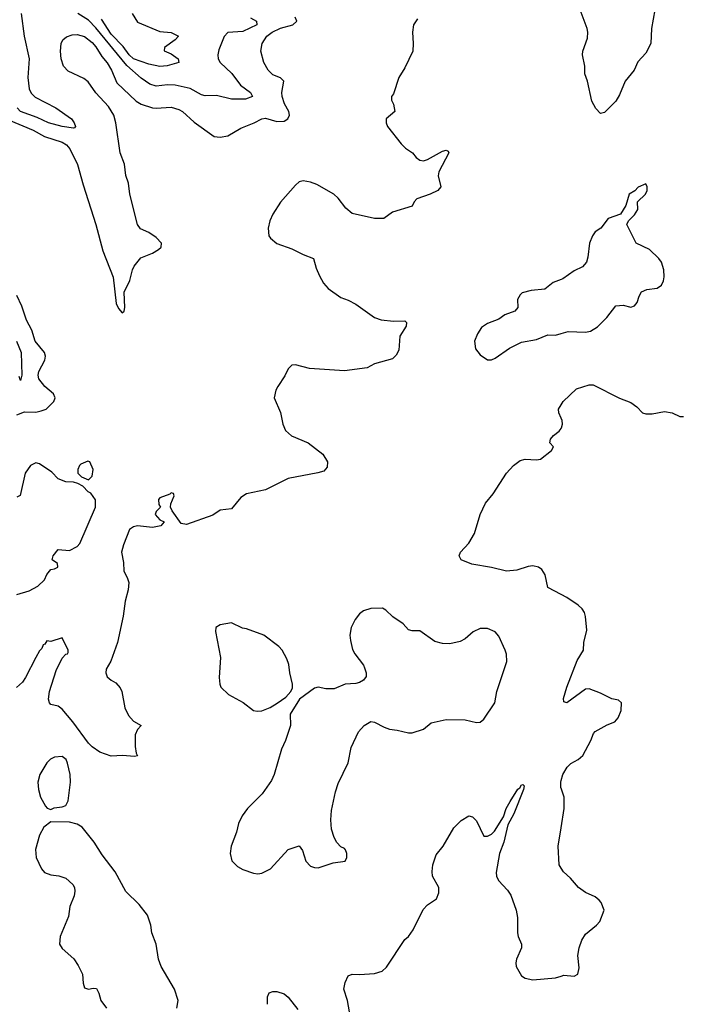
# Model space of a CAD drawing. Header units: inches. Extents: x 2134017 to 2292458, y 756222 to 916513.
# Tile 166 of 256: x 2157125 to 2160639, y 853650 to 858877. Entities that reach past the tile are written whole.
import ezdxf

# ---------------------------------------------------------------- set-up
doc = ezdxf.new("R2010")
doc.units = ezdxf.units.IN
doc.header["$MEASUREMENT"] = 0
doc.layers.add('C1855', color=7, linetype='Continuous')
doc.layers.add('C1865', color=7, linetype='Continuous')

msp = doc.modelspace()

# ---------------------------------------------------------------- linework, layer by layer
at = {"layer": 'C1855', "color": 5}
for points, elevation in [([(2157133.6, 858910), (2157148.7, 858790), (2157175, 858670), (2157168.1, 858570), (2157175.3, 858510), (2157186.2, 858486.2), (2157206.4, 858466.4), (2157317.1, 858410), (2157399.3, 858350), (2157414.4, 858330), (2157420.7, 858310), (2157416.4, 858303.6), (2157410, 858300.9), (2157350.1, 858309.9), (2157278.4, 858330), (2157218.5, 858358.5), (2157130, 858390.5), (2157111.2, 858410)], 360), ([(2158350, 858887.3), (2158382, 858870), (2158384.4, 858850), (2158310, 858815.2), (2158230, 858809.6), (2158211.4, 858788.6), (2158182.2, 858717.8), (2158176.5, 858690), (2158179.6, 858670), (2158189.1, 858650), (2158251.8, 858591.8), (2158297.7, 858530), (2158350.2, 858490), (2158361.7, 858470), (2158325, 858455), (2158250, 858454.9), (2158170, 858474), (2158110, 858472.7), (2158090, 858478.7), (2158030, 858512.6), (2157950, 858529.9), (2157910, 858530.9), (2157850, 858524.8), (2157815.4, 858535.4), (2157770, 858566.4), (2157694, 858634), (2157530, 858833), (2157490, 858873.9), (2157434.6, 858910)], 360), ([(2157722, 858910), (2157750, 858863.6), (2157870, 858814.3), (2157929.3, 858809.3), (2157968.2, 858790), (2157950.4, 858770), (2157894.3, 858730), (2157892.5, 858712.5), (2157930, 858696), (2157965.8, 858670), (2157970.5, 858650), (2157908.3, 858631.7), (2157870, 858628.3), (2157810, 858640.1), (2157730, 858668.5), (2157705.5, 858690), (2157674.5, 858734.5), (2157610, 858800.4), (2157560.1, 858880.1)], 340), ([(2157065.7, 858345.7), (2157196.2, 858290), (2157257.5, 858257.5), (2157350, 858227.7), (2157372.8, 858212.8), (2157391.7, 858191.7), (2157431.4, 858108.6), (2157461.2, 858001.2), (2157529.9, 857790), (2157566.3, 857650), (2157621.5, 857510), (2157638, 857370), (2157650, 857344.7), (2157670, 857320.7), (2157679.3, 857330), (2157682.7, 857350), (2157679.6, 857430), (2157710, 857492), (2157723.8, 857550), (2157732.2, 857567.8), (2157767.8, 857612.2), (2157830, 857638), (2157862.7, 857657.3), (2157876, 857670), (2157877.3, 857690), (2157850, 857721.3), (2157810, 857748), (2157767.3, 857767.3), (2157750.3, 857790), (2157710.2, 857950), (2157702.7, 858010), (2157689.2, 858050.8), (2157682.4, 858110), (2157658.6, 858170), (2157635.5, 858330), (2157624.7, 858370), (2157596.6, 858416.6), (2157530, 858488.9), (2157488, 858548), (2157465.6, 858565.6), (2157383.1, 858603.1), (2157357.6, 858630), (2157345.2, 858670), (2157341.6, 858710), (2157344.4, 858750), (2157354.9, 858770), (2157374.1, 858785.9), (2157404.1, 858795.9), (2157430, 858798.1), (2157470, 858787.5), (2157510, 858755.6), (2157530, 858733.2), (2157561.7, 858681.7), (2157590, 858647.2), (2157612.5, 858610), (2157641.5, 858541.5), (2157744.3, 858444.3), (2157770, 858429), (2157830, 858409.8), (2157850, 858407.2), (2157930, 858412.7), (2157970, 858400.3), (2157989.8, 858389.8), (2158052.2, 858332.2), (2158157.1, 858257.1), (2158190, 858252.9), (2158230, 858260.5), (2158298.6, 858301.4), (2158370, 858329.8), (2158410, 858351.4), (2158430, 858354.7), (2158490, 858337.3), (2158530, 858338.3), (2158549.3, 858350), (2158558.2, 858370), (2158554.2, 858390), (2158531.9, 858430), (2158519.7, 858470), (2158517.5, 858490), (2158527.2, 858550), (2158510, 858568.7), (2158470, 858584.6), (2158444.6, 858610), (2158421.3, 858650), (2158404.7, 858710), (2158411.8, 858750), (2158437.7, 858790), (2158465.3, 858810), (2158510, 858831.7), (2158575.6, 858850), (2158597.6, 858870), (2158588.6, 858890)], 380), ([(2159237.6, 858882.4), (2159216.1, 858850), (2159211.1, 858810), (2159215.2, 858750), (2159212, 858710), (2159170, 858622), (2159137.7, 858570), (2159110, 858484), (2159098.8, 858470), (2159098.8, 858450), (2159110.8, 858429.2), (2159118, 858390), (2159071.3, 858350), (2159071, 858330), (2159078.8, 858310), (2159150, 858218), (2159174.4, 858194.4), (2159211.3, 858170), (2159230, 858144.7), (2159250, 858131), (2159270, 858127.7), (2159290, 858134), (2159370, 858178.8), (2159390, 858184.7), (2159399.8, 858179.8), (2159404.7, 858170), (2159350.8, 858070), (2159347.9, 858047.9), (2159361, 857990), (2159346, 857970), (2159304.7, 857950), (2159234.4, 857925.6), (2159219.1, 857910), (2159210, 857887), (2159105.5, 857854.5), (2159058, 857822), (2159010, 857821.3), (2158890, 857848.2), (2158856.3, 857876.3), (2158816.3, 857930), (2158793.6, 857950), (2158703, 858003), (2158670, 858015.4), (2158630, 858022), (2158610, 858016.3), (2158590, 857998), (2158510, 857907.7), (2158470, 857844.7), (2158453.6, 857810), (2158444.2, 857770), (2158448.4, 857730), (2158456.9, 857716.9), (2158490, 857688.7), (2158570, 857660.4), (2158630, 857630.4), (2158686, 857610), (2158698.8, 857558.8), (2158716.7, 857516.7), (2158737.5, 857477.5), (2158762.8, 857450), (2158830, 857401.6), (2158870, 857388.7), (2158910, 857367), (2159010, 857295.3), (2159043.8, 857283.8), (2159110, 857275.8), (2159170, 857278.8), (2159178.8, 857270), (2159178, 857250), (2159143.8, 857196.2), (2159138, 857122), (2159124.4, 857095.6), (2159104.1, 857075.9), (2159010, 857049.3), (2158970.4, 857029.6), (2158850, 857013.3), (2158664.9, 857024.9), (2158590, 857044), (2158570, 857043), (2158550, 857022.9), (2158532.9, 856987.1), (2158495.8, 856930), (2158484.9, 856910), (2158477.1, 856870), (2158510, 856791), (2158522.4, 856730), (2158535.8, 856695.8), (2158568.2, 856668.2), (2158656.5, 856630), (2158734.4, 856570), (2158759.5, 856530), (2158757.7, 856502.3), (2158739.4, 856480.6), (2158709.1, 856470.9), (2158550, 856441.4), (2158430, 856381.1), (2158330, 856359.8), (2158298.8, 856341.2), (2158250, 856281.2), (2158190, 856273.2), (2158150, 856247), (2158010, 856197), (2157983.3, 856203.3), (2157935.3, 856270), (2157926, 856290), (2157927.3, 856307.3), (2157946, 856350), (2157942, 856362), (2157930, 856366), (2157922, 856358), (2157870, 856338), (2157862, 856330), (2157863.6, 856303.6), (2157872, 856290), (2157850, 856266), (2157844.7, 856250), (2157870, 856222), (2157891.6, 856211.6), (2157874, 856190), (2157830, 856180.9), (2157750, 856189.6), (2157730, 856184.5), (2157707.7, 856170), (2157675.5, 856090), (2157664.9, 856050), (2157675.9, 855995.9), (2157677.3, 855950), (2157696.2, 855916.2), (2157703.7, 855890), (2157701.1, 855850), (2157685.3, 855790), (2157674.4, 855710), (2157644, 855570), (2157608.6, 855471.4), (2157584.9, 855430), (2157582, 855410), (2157588.7, 855388.7), (2157610.4, 855370), (2157636.1, 855356.1), (2157658.8, 855330), (2157667.6, 855310), (2157683.8, 855223.8), (2157702.5, 855182.5), (2157730, 855153.4), (2157770.5, 855130.5), (2157750, 855109.2), (2157738.7, 855081.3), (2157738.4, 855018.4), (2157742.8, 854982.8), (2157750.6, 854969.4), (2157734.8, 854965.2), (2157671.6, 854971.6), (2157610, 854967.4), (2157550, 854987.7), (2157510, 855016.4), (2157490, 855036.9), (2157407.2, 855150), (2157350, 855216.8), (2157330, 855231.9), (2157290, 855242.3), (2157282.7, 855250), (2157277.8, 855270), (2157282.8, 855310), (2157318.2, 855421.8), (2157350, 855488.2), (2157370, 855508.4), (2157378, 855510), (2157382, 855518), (2157382.7, 855530), (2157350, 855595.3), (2157290, 855575.3), (2157270, 855579), (2157258, 855562), (2157250, 855558), (2157241.8, 855538.2), (2157230, 855527), (2157210, 855491.1), (2157155.6, 855384.4), (2157139.5, 855360.5), (2157107.3, 855332.7)], 420), ([(2160000, 857497.9), (2159958.8, 857481.2), (2159913, 857447), (2159840.9, 857439.1), (2159793.8, 857426.2), (2159782.9, 857417.1), (2159768.8, 857391.2), (2159770.3, 857349.7), (2159754.8, 857330), (2159701, 857310), (2159670, 857287), (2159610, 857263.6), (2159577.7, 857242.3), (2159557, 857210), (2159539.5, 857170), (2159544.9, 857130), (2159570, 857098), (2159610, 857070.5), (2159630, 857072.2), (2159650, 857080.9), (2159726.5, 857133.5), (2159790, 857165.5), (2159870, 857178.6), (2159930, 857204.4), (2159970, 857202), (2160000, 857210.8)], 440), ([(2157110, 856778.5), (2157150, 856794.9), (2157210, 856793.9), (2157239.8, 856800.2), (2157264.9, 856810), (2157278.7, 856821.3), (2157306.2, 856850), (2157313.9, 856870), (2157303.8, 856890), (2157258.6, 856930), (2157227.2, 856970), (2157223, 856990), (2157226, 857010), (2157257.8, 857070), (2157262.2, 857090), (2157257.1, 857110), (2157207.6, 857170), (2157189.4, 857229.4), (2157161.7, 857281.7), (2157137.1, 857357.1), (2157110, 857413.7)], 380), ([(2157107.4, 857170), (2157133.2, 857110), (2157135.8, 856990), (2157130, 856960.9), (2157122.8, 856982.8)], 360), ([(2160000, 856762.1), (2159988.3, 856790), (2159986, 856810), (2160000, 856832.6)], 420), ([(2160000, 855825.6), (2159930, 855862.7), (2159915.1, 855930), (2159897.5, 855957.5), (2159879.5, 855970), (2159850, 855977.6), (2159825.1, 855974.9), (2159764.9, 855955.1), (2159710, 855948.7), (2159630, 855968.5), (2159525.9, 855985.9), (2159469.6, 856009.6), (2159459.3, 856030), (2159465.1, 856050), (2159510, 856098), (2159540.5, 856150), (2159570, 856251), (2159598.7, 856310), (2159639.4, 856360.6), (2159710, 856470.5), (2159747.6, 856510), (2159783.1, 856536.9), (2159810, 856543.6), (2159870, 856540.3), (2159890, 856544.9), (2159949, 856590), (2159959, 856610), (2159941.2, 856630), (2159943.7, 856650), (2159959.5, 856670), (2159990, 856693), (2160000, 856706.8)], 420), ([(2157110, 855826.4), (2157174.7, 855845.3), (2157220.7, 855870), (2157257, 855903), (2157270, 855931), (2157290, 855958), (2157310, 855961), (2157328, 855970), (2157326, 855990), (2157298, 856010), (2157302, 856030), (2157330, 856064.7), (2157390, 856058.4), (2157430, 856080.2), (2157444, 856096), (2157528.1, 856290), (2157527.7, 856327.7), (2157503.6, 856363.6), (2157489.4, 856370), (2157460.4, 856400.4), (2157434, 856414), (2157410, 856421.2), (2157370, 856424.5), (2157330, 856439.3), (2157295.6, 856475.6), (2157230, 856519.7), (2157210, 856525.4), (2157182.3, 856510), (2157153.6, 856470), (2157128.1, 856351.9), (2157110, 856342.9)], 420), ([(2160000, 854798.1), (2159999.5, 854799.5), (2159998, 854830), (2160000, 854837.5)], 420), ([(2158876.9, 853610), (2158866, 853670), (2158846, 853730), (2158853.6, 853766.4), (2158870, 853802), (2158890, 853810.8), (2158930, 853808), (2159010, 853813), (2159050, 853826), (2159073, 853847), (2159170, 853994.8), (2159189.5, 854010.5), (2159215.1, 854044.9), (2159267.1, 854152.9), (2159290, 854178), (2159338, 854210), (2159350, 854242), (2159351.6, 854270), (2159316.9, 854330), (2159314.9, 854354.9), (2159319.7, 854390), (2159336.6, 854443.4), (2159374.5, 854490), (2159430, 854586), (2159470, 854626), (2159510.6, 854650.6), (2159530, 854646), (2159550, 854624.7), (2159590, 854542.8), (2159610, 854542.4), (2159630, 854553.1), (2159646.9, 854570), (2159694.3, 854645.7), (2159709.1, 854690), (2159730, 854727.4), (2159770, 854791.9), (2159780.7, 854799.3), (2159790, 854816), (2159797, 854817), (2159804, 854810), (2159800.7, 854790), (2159750, 854661.7), (2159717.5, 854602.5), (2159695.7, 854510), (2159672.5, 854450), (2159655.6, 854350), (2159657.6, 854330), (2159667.6, 854307.6), (2159715.9, 854255.9), (2159732.4, 854230), (2159762, 854150), (2159768.7, 854110), (2159768.7, 854030), (2159772.2, 854010), (2159790.4, 853970), (2159790.4, 853950), (2159763.8, 853890), (2159759.3, 853870), (2159761.6, 853850), (2159790, 853800.7), (2159810, 853788), (2159850, 853780.5), (2159970, 853790.6), (2160000, 853800.1)], 420), ([(2157959.5, 853630), (2157967, 853670), (2157947, 853730), (2157876.2, 853850), (2157862.9, 853890), (2157849.6, 853969.6), (2157827, 854030), (2157820.9, 854070), (2157803.2, 854123.2), (2157760.2, 854180.2), (2157689.4, 854249.4), (2157632.5, 854352.5), (2157563.8, 854443.8), (2157520.7, 854510), (2157456.2, 854590), (2157430, 854605.6), (2157390, 854617.4), (2157290, 854618), (2157254, 854590), (2157230, 854548.7), (2157208.7, 854471.3), (2157212.7, 854430), (2157240.5, 854370), (2157257.3, 854350), (2157290, 854337.1), (2157332.5, 854332.5), (2157370, 854319.1), (2157406.6, 854286.6), (2157415.5, 854270), (2157418, 854250), (2157414.2, 854225.8), (2157390.5, 854170), (2157383.7, 854116.3), (2157340.5, 854010), (2157336, 853970), (2157350, 853946), (2157412.3, 853892.3), (2157436.1, 853856.1), (2157459.1, 853810), (2157461.6, 853761.6), (2157470, 853738), (2157490, 853731), (2157515.3, 853735.3), (2157533.2, 853733.2), (2157546, 853710), (2157556, 853670), (2157586.8, 853630)], 440), ([(2160000, 854372.7), (2159989.6, 854389.6), (2159984.2, 854490), (2160000, 854586.7)], 420), ([(2158440.9, 853650), (2158440.9, 853690), (2158449.7, 853710.3), (2158470, 853717.6), (2158490, 853718.7), (2158530, 853704.9), (2158550, 853688.2), (2158602.6, 853622.6)], 420)]:
    msp.add_lwpolyline(points, dxfattribs=dict(at, elevation=elevation))
for points, elevation in [([(2157486, 856534), (2157450, 856518), (2157442, 856510), (2157434, 856490), (2157434, 856470), (2157454, 856450), (2157490, 856434), (2157510, 856454), (2157515.3, 856490), (2157498, 856530)], 420), ([(2159052.3, 855752.3), (2158990, 855752), (2158950, 855738.4), (2158930, 855723.7), (2158906.8, 855693.2), (2158885.3, 855650), (2158878.4, 855610), (2158881.3, 855581.3), (2158892.8, 855532.8), (2158904, 855510), (2158951, 855450), (2158956.8, 855436.8), (2158964.7, 855410), (2158964.7, 855390), (2158951.3, 855370), (2158930, 855359), (2158910, 855353.2), (2158854, 855350), (2158795.3, 855324.7), (2158750, 855324), (2158710, 855333.2), (2158690, 855329.2), (2158610.4, 855269.6), (2158561.6, 855190), (2158564, 855130), (2158536.3, 855050), (2158515.2, 855004.8), (2158476.3, 854870), (2158462, 854838), (2158412.3, 854767.7), (2158334, 854690), (2158307.3, 854650), (2158287.7, 854610), (2158275.9, 854564.1), (2158247.3, 854490), (2158242.8, 854450), (2158250.9, 854410.9), (2158281.4, 854381.4), (2158310, 854366), (2158366.2, 854346.2), (2158390, 854343), (2158410, 854346), (2158457.2, 854370), (2158550, 854471.3), (2158610, 854491.3), (2158626.4, 854466.4), (2158644.9, 854410), (2158670, 854383.8), (2158690, 854376.3), (2158710, 854374), (2158790, 854401), (2158853.2, 854410), (2158862, 854430), (2158862, 854450), (2158855.3, 854470), (2158850, 854478), (2158830, 854486), (2158809, 854509), (2158794.8, 854534.8), (2158780.1, 854580.1), (2158776.9, 854630), (2158781.7, 854678.3), (2158801.5, 854778.5), (2158817, 854823), (2158870, 854932), (2158885.8, 855014.2), (2158923.9, 855096.1), (2158954, 855130), (2158990, 855150.6), (2159010, 855147.7), (2159060.6, 855120.6), (2159089.4, 855110.6), (2159130, 855106), (2159189.3, 855090.7), (2159210, 855090.6), (2159270, 855110.6), (2159310, 855144), (2159390, 855162.8), (2159490, 855160.3), (2159550, 855146.7), (2159570, 855148.7), (2159590, 855163.8), (2159648.2, 855250), (2159658.5, 855310), (2159711.2, 855470), (2159710, 855508.7), (2159702.4, 855530), (2159670, 855605.2), (2159650, 855626.6), (2159610, 855645.6), (2159570, 855645.1), (2159533.3, 855626.7), (2159490, 855589.5), (2159463.4, 855576.6), (2159410, 855564.5), (2159370, 855565.2), (2159330, 855576), (2159250, 855632.7), (2159210, 855632.3), (2159190, 855637.2), (2159161.2, 855670), (2159107, 855707), (2159070, 855742)], 440), ([(2158250, 855676), (2158190, 855665.1), (2158167.2, 855650), (2158164.7, 855630), (2158191.3, 855491.3), (2158184.5, 855384.5), (2158187, 855350), (2158193.5, 855333.5), (2158234.2, 855294.2), (2158312.5, 855252.5), (2158366, 855210), (2158386.4, 855206.4), (2158410, 855208.8), (2158454.7, 855225.3), (2158492, 855248), (2158538.9, 855281.1), (2158565.2, 855310), (2158574, 855330), (2158574, 855350), (2158559.3, 855410), (2158554.2, 855454.2), (2158543.9, 855483.9), (2158518, 855530), (2158500.9, 855550), (2158421.2, 855610), (2158330, 855643.7), (2158307.5, 855647.5)], 440), ([(2157350, 854966), (2157310, 854961.3), (2157289.1, 854950.9), (2157270, 854932), (2157232.7, 854870), (2157222, 854830), (2157224.9, 854790), (2157234.8, 854750), (2157261.4, 854701.4), (2157270.7, 854690.7), (2157290, 854684), (2157307.3, 854692.7), (2157350, 854698.4), (2157370, 854706), (2157382.9, 854730), (2157394.7, 854830), (2157392.8, 854870), (2157379.7, 854930), (2157371.1, 854950)], 440)]:
    msp.add_lwpolyline(points, close=True, dxfattribs=dict(at, elevation=elevation))
at = {"layer": 'C1865', "color": 5}
for points, elevation in [([(2160497.4, 858930), (2160479.6, 858830), (2160477.1, 858750), (2160450, 858699.3), (2160406.9, 858653.1), (2160387.7, 858610), (2160340.5, 858550), (2160310, 858479), (2160290, 858445.2), (2160230, 858384), (2160210, 858379), (2160185.4, 858405.4), (2160163.9, 858443.9), (2160140.5, 858550), (2160126.6, 858590), (2160126.3, 858630), (2160114.3, 858690), (2160116.3, 858710), (2160140.5, 858779.5), (2160142.6, 858810), (2160138.9, 858830), (2160102, 858930)], 420), ([(2160000, 857210.8), (2160038, 857222), (2160130, 857218.2), (2160156.1, 857223.9), (2160193.3, 857246.7), (2160243.7, 857296.3), (2160290, 857358.8), (2160330, 857362), (2160370, 857351.3), (2160390, 857358), (2160404.7, 857375.3), (2160414.5, 857410), (2160426.9, 857433.1), (2160455.6, 857444.4), (2160510, 857451.8), (2160532.7, 857467.3), (2160544.2, 857490), (2160547.9, 857512.1), (2160546.6, 857550), (2160534, 857590), (2160519.7, 857610), (2160470, 857656.3), (2160399.3, 857690), (2160348.7, 857790), (2160358, 857810), (2160390, 857842), (2160408, 857870), (2160406, 857910), (2160448, 857950), (2160458, 857970), (2160458, 857990), (2160450, 858006), (2160410, 857988), (2160391.1, 857968.9), (2160362, 857950), (2160344.7, 857890), (2160315.3, 857844.7), (2160250, 857822), (2160211, 857770), (2160181, 857750), (2160166.8, 857730), (2160150.8, 857690), (2160142.8, 857617.2), (2160135.5, 857590), (2160114.4, 857565.6), (2160070, 857543.7), (2160010, 857502), (2160000, 857497.9)], 440), ([(2160000, 856832.6), (2160010.8, 856850), (2160082.2, 856917.8), (2160150, 856939.5), (2160170, 856938.7), (2160310, 856867.3), (2160370, 856844), (2160402.5, 856822.5), (2160432, 856790), (2160450, 856784), (2160484.5, 856784.5), (2160550, 856796.3), (2160590.5, 856790.5), (2160630, 856771.3), (2160650, 856771.3)], 420), ([(2160000, 856706.8), (2160002.4, 856710), (2160007.8, 856730), (2160005.1, 856750), (2160000, 856762.1)], 420), ([(2160000, 854837.5), (2160008.7, 854870), (2160031.5, 854908.5), (2160052.2, 854927.8), (2160091.6, 854950), (2160115.8, 854970), (2160158.9, 855050), (2160172.4, 855087.6), (2160181.5, 855098.5), (2160245.6, 855134.4), (2160285.2, 855150), (2160303.7, 855170), (2160319.5, 855210), (2160321.2, 855250), (2160304.1, 855264.1), (2160270, 855271.6), (2160210, 855302), (2160150, 855324.2), (2160130, 855322.4), (2160030, 855249.6), (2160015.3, 855255.3), (2160013.6, 855273.6), (2160030, 855333.4), (2160085.2, 855474.8), (2160118.7, 855530), (2160121.3, 855570), (2160136.2, 855636.2), (2160130, 855708), (2160123.6, 855730), (2160111.5, 855750), (2160090, 855769.6), (2160030, 855809.7), (2160000, 855825.6)], 420), ([(2160000, 854586.7), (2160016.9, 854690), (2160016.3, 854750), (2160000, 854798.1)], 420), ([(2160000, 853800.1), (2160015.1, 853804.9), (2160070, 853798.8), (2160089.4, 853810.6), (2160095.9, 853844.1), (2160088.2, 853910), (2160095.4, 853950), (2160109.7, 853990), (2160130, 854023), (2160189, 854070), (2160205.2, 854090), (2160229, 854150), (2160212.7, 854190), (2160202.5, 854202.5), (2160180.2, 854220.2), (2160130, 854242.7), (2160093.2, 854270), (2160050, 854319), (2160012.5, 854352.5), (2160000, 854372.7)], 420)]:
    msp.add_lwpolyline(points, dxfattribs=dict(at, elevation=elevation))

doc.saveas('drawing.dxf')
